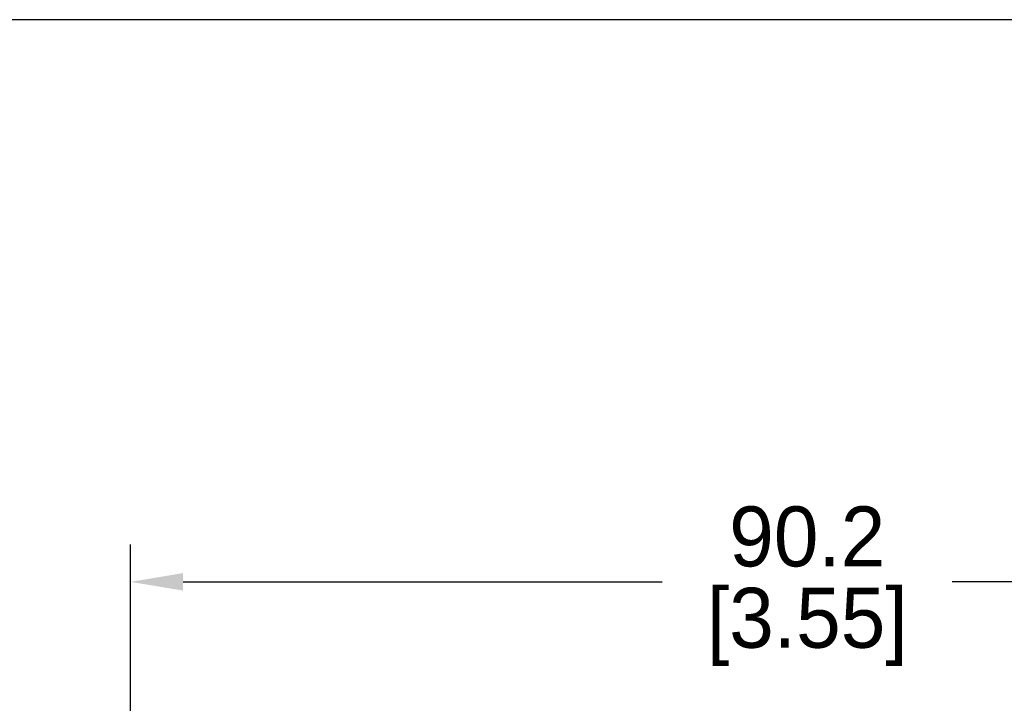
# Model space of a CAD drawing. Header units: inches. Extents: x 0 to 279, y 0 to 216.
# Tile 6 of 8: x 95 to 160, y 170 to 216. Entities that reach past the tile are written whole.
import ezdxf

# ---------------------------------------------------------------- set-up
doc = ezdxf.new("R2010")
doc.units = ezdxf.units.IN
doc.header["$LTSCALE"] = 10
doc.header["$MEASUREMENT"] = 0
doc.layers.add('DIM', color=140, linetype='Continuous')
doc.dimstyles.get("Standard").update_dxf_attribs({"dimtxt": 4, "dimasz": 3.5, "dimexe": 2.5, "dimexo": 1.5, "dimgap": 1, "dimtad": 0, "dimtih": 1, "dimtoh": 1, "dimdec": 1, "dimzin": 0, "dimdsep": 46, "dimtxsty": 'Standard', "dimcen": 0, "dimadec": 0, "dimazin": 0, "dimtfac": 1, "dimtdec": 1, "dimtofl": 0, "dimtmove": 0, "dimatfit": 3, "dimfxl": 0, "dimtolj": 1, "dimtzin": 0, "dimarcsym": 0})

# ---------------------------------------------------------------- blocks, each defined once
blk = doc.blocks.new('*D21')
at = {"layer": 'Defpoints', "color": 0}
for p in [(192.379, 178.417), (102.131, 137.201), (192.379, 133.451)]:
    blk.add_point(p, dxfattribs=at)
at = {"layer": 'DIM', "color": 0, "lineweight": -2}
for p, q in [((102.131, 138.701), (102.131, 180.917)), ((192.379, 134.951), (192.379, 180.917)), ((105.631, 178.417), (137.588, 178.417)), ((188.879, 178.417), (156.922, 178.417))]:
    blk.add_line(p, q, dxfattribs=at)
at = {"layer": 'DIM', "color": 0}
for points in [[(105.631, 179.001), (105.631, 177.834), (102.131, 178.417)], [(188.879, 179.001), (188.879, 177.834), (192.379, 178.417)]]:
    blk.add_solid(points, dxfattribs=at)
at = {"layer": 'DIM', "color": 0, "char_height": 4, "attachment_point": 5}
for s, insert in [('\\A1;90.2', (147.255, 181.417)), ('\\A1;[3.55]', (147.255, 175.417))]:
    blk.add_mtext(s, dxfattribs=dict(at, insert=insert))

msp = doc.modelspace()

# ---------------------------------------------------------------- linework, layer by layer
at = {"layer": 'Defpoints'}
msp.add_lwpolyline([(279.4, 215.9), (0, 215.9), (0, 0), (279.4, 0)], close=True, dxfattribs=at)

# ---------------------------------------------------------------- dimensions: what is measured, and where the dimension line sits
at = {"layer": 'DIM'}
dim = msp.add_linear_dim(base=(192.379, 178.417), p1=(102.131, 137.201), p2=(192.379, 133.451), angle=180, dimstyle='Standard', override={"dimpost": '\\X'}, dxfattribs=at)
dim.commit()
dim.dimension.update_dxf_attribs({"geometry": '*D21', "text_midpoint": (147.255, 178.417)})

doc.saveas('drawing.dxf')
